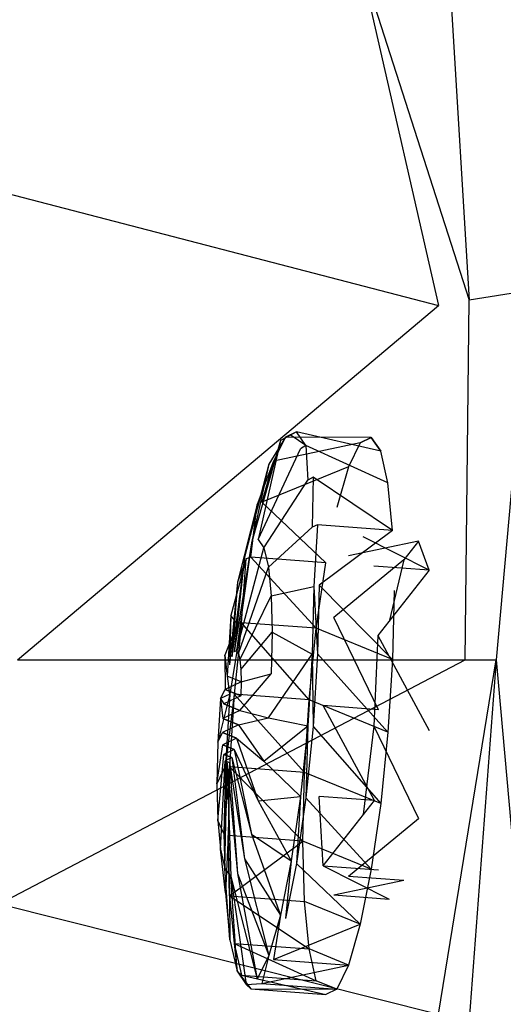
# Model space of a CAD drawing. Extents: x 0 to 1.7, y -0.7 to 0.
# Tile 9 of 12: x 1.55 to 1.61, y -0.39 to -0.27. Entities that reach past the tile are written whole.
import ezdxf

# ---------------------------------------------------------------- set-up
doc = ezdxf.new("R2010")
doc.units = 0
for name, color, linetype in [('L0__BERLAUF70X22_4___REPLACEMTF', 7, 'CONTINUOUS'), ('L10_WANNE_BA177CAS2V__0___REPLA', 7, 'CONTINUOUS'), ('L1__BERLAUF70X22_3___REPLACEMTF', 7, 'CONTINUOUS'), ('L2__BERLAUF70X22_2___REPLACEMTF', 7, 'CONTINUOUS'), ('L3__BERLAUF70X22_1___REPLACEMTF', 7, 'CONTINUOUS'), ('L4__BERLAUF70X22_0___REPLACEMTF', 7, 'CONTINUOUS'), ('L7_WANNE_BA177CAS2V__3___REPLAC', 7, 'CONTINUOUS'), ('L9_WANNE_BA177CAS2V__1___REPLAC', 7, 'CONTINUOUS')]:
    doc.layers.add(name, color=color, linetype=linetype)

msp = doc.modelspace()

# ---------------------------------------------------------------- linework, layer by layer
at = {"layer": 'L0__BERLAUF70X22_4___REPLACEMTF', "color": 8}
for points, invisible_edges in [([(1.597687, -0.335138, 0.400896), (1.588948, -0.336973, 0.390654), (1.590781, -0.334621, 0.401912), (1.597687, -0.335138, 0.400896)], 14), ([(1.588948, -0.336973, 0.390654), (1.597687, -0.335138, 0.400896), (1.595855, -0.337491, 0.389638), (1.588948, -0.336973, 0.390654)], 13), ([(1.590781, -0.334621, 0.401912), (1.599029, -0.338788, 0.411875), (1.597687, -0.335138, 0.400896), (1.590781, -0.334621, 0.401912)], 13), ([(1.599029, -0.338788, 0.411875), (1.590781, -0.334621, 0.401912), (1.592122, -0.33827, 0.412891), (1.599029, -0.338788, 0.411875)], 14), ([(1.595855, -0.337491, 0.389638), (1.587116, -0.344698, 0.382132), (1.588948, -0.336973, 0.390654), (1.595855, -0.337491, 0.389638)], 14), ([(1.587116, -0.344698, 0.382132), (1.595855, -0.337491, 0.389638), (1.594023, -0.345215, 0.381116), (1.587116, -0.344698, 0.382132)], 13), ([(1.592613, -0.346944, 0.420648), (1.599029, -0.338788, 0.411875), (1.592122, -0.33827, 0.412891), (1.592613, -0.346944, 0.420648)], 13), ([(1.599029, -0.338788, 0.411875), (1.592613, -0.346944, 0.420648), (1.59952, -0.347462, 0.419632), (1.599029, -0.338788, 0.411875)], 14), ([(1.587116, -0.344698, 0.382132), (1.592681, -0.356242, 0.377614), (1.585775, -0.355724, 0.37863), (1.587116, -0.344698, 0.382132)], 13), ([(1.592681, -0.356242, 0.377614), (1.587116, -0.344698, 0.382132), (1.594023, -0.345215, 0.381116), (1.592681, -0.356242, 0.377614)], 14), ([(1.599029, -0.358836, 0.422089), (1.592613, -0.346944, 0.420648), (1.592122, -0.358318, 0.423105), (1.599029, -0.358836, 0.422089)], 13), ([(1.592613, -0.346944, 0.420648), (1.599029, -0.358836, 0.422089), (1.59952, -0.347462, 0.419632), (1.592613, -0.346944, 0.420648)], 14), ([(1.585775, -0.355724, 0.37863), (1.59219, -0.367616, 0.380071), (1.585284, -0.367099, 0.381087), (1.585775, -0.355724, 0.37863)], 13), ([(1.59219, -0.367616, 0.380071), (1.585775, -0.355724, 0.37863), (1.592681, -0.356242, 0.377614), (1.59219, -0.367616, 0.380071)], 14), ([(1.597687, -0.369863, 0.418587), (1.592122, -0.358318, 0.423105), (1.590781, -0.369345, 0.419603), (1.597687, -0.369863, 0.418587)], 13), ([(1.592122, -0.358318, 0.423105), (1.597687, -0.369863, 0.418587), (1.599029, -0.358836, 0.422089), (1.592122, -0.358318, 0.423105)], 14), ([(1.59219, -0.367616, 0.380071), (1.585775, -0.375773, 0.388844), (1.585284, -0.367099, 0.381087), (1.59219, -0.367616, 0.380071)], 13), ([(1.585775, -0.375773, 0.388844), (1.59219, -0.367616, 0.380071), (1.592681, -0.37629, 0.387828), (1.585775, -0.375773, 0.388844)], 14), ([(1.588948, -0.37707, 0.411081), (1.597687, -0.369863, 0.418587), (1.590781, -0.369345, 0.419603), (1.588948, -0.37707, 0.411081)], 14), ([(1.597687, -0.369863, 0.418587), (1.588948, -0.37707, 0.411081), (1.595855, -0.377587, 0.410065), (1.597687, -0.369863, 0.418587)], 13), ([(1.594023, -0.37994, 0.398806), (1.585775, -0.375773, 0.388844), (1.592681, -0.37629, 0.387828), (1.594023, -0.37994, 0.398806)], 13), ([(1.585775, -0.375773, 0.388844), (1.594023, -0.37994, 0.398806), (1.587116, -0.379422, 0.399822), (1.585775, -0.375773, 0.388844)], 14), ([(1.587116, -0.379422, 0.399822), (1.595855, -0.377587, 0.410065), (1.588948, -0.37707, 0.411081), (1.587116, -0.379422, 0.399822)], 14), ([(1.595855, -0.377587, 0.410065), (1.587116, -0.379422, 0.399822), (1.594023, -0.37994, 0.398806), (1.595855, -0.377587, 0.410065)], 13)]:
    msp.add_3dface(points, dxfattribs=dict(at, invisible_edges=invisible_edges))
at = {"layer": 'L10_WANNE_BA177CAS2V__0___REPLA', "color": 8}
for points, invisible_edges in [([(1.590325, -0.262288, 0.440117), (1.527223, -0.261086, 0.059227), (1.538423, -0.289593, 0.059301), (1.590325, -0.262288, 0.440117)], 13), ([(1.538423, -0.289593, 0.059301), (1.600221, -0.305652, 0.440109), (1.590325, -0.262288, 0.440117), (1.538423, -0.289593, 0.059301)], 14), ([(1.600221, -0.305652, 0.440109), (1.538423, -0.289593, 0.059301), (1.545246, -0.319457, 0.059346), (1.600221, -0.305652, 0.440109)], 13), ([(1.547538, -0.350006, 0.059361), (1.600221, -0.305652, 0.440109), (1.545246, -0.319457, 0.059346), (1.547538, -0.350006, 0.059361)], 14), ([(1.600221, -0.305652, 0.440109), (1.547538, -0.350006, 0.059361), (1.603545, -0.350006, 0.440106), (1.600221, -0.305652, 0.440109)], 13), ([(1.603545, -0.350006, 0.440106), (1.545246, -0.380555, 0.059346), (1.600221, -0.39436, 0.440109), (1.603545, -0.350006, 0.440106)], 13), ([(1.545246, -0.380555, 0.059346), (1.603545, -0.350006, 0.440106), (1.547538, -0.350006, 0.059361), (1.545246, -0.380555, 0.059346)], 14), ([(1.538423, -0.410418, 0.059301), (1.600221, -0.39436, 0.440109), (1.545246, -0.380555, 0.059346), (1.538423, -0.410418, 0.059301)], 14)]:
    msp.add_3dface(points, dxfattribs=dict(at, invisible_edges=invisible_edges))
at = {"layer": 'L1__BERLAUF70X22_3___REPLACEMTF', "color": 8}
for points, invisible_edges in [([(1.578971, -0.325522, 0.386668), (1.576826, -0.33536, 0.398314), (1.580426, -0.322569, 0.395055), (1.578971, -0.325522, 0.386668)], 14), ([(1.577658, -0.334958, 0.403766), (1.580426, -0.322569, 0.395055), (1.576826, -0.33536, 0.398314), (1.577658, -0.334958, 0.403766)], 13), ([(1.580426, -0.322569, 0.395055), (1.577658, -0.334958, 0.403766), (1.581782, -0.321913, 0.403938), (1.580426, -0.322569, 0.395055)], 14), ([(1.577658, -0.334958, 0.403766), (1.582946, -0.323599, 0.412711), (1.581782, -0.321913, 0.403938), (1.577658, -0.334958, 0.403766)], 14), ([(1.582946, -0.323599, 0.412711), (1.577658, -0.334958, 0.403766), (1.578372, -0.335992, 0.40915), (1.582946, -0.323599, 0.412711)], 13), ([(1.578372, -0.335992, 0.40915), (1.583839, -0.327511, 0.420778), (1.582946, -0.323599, 0.412711), (1.578372, -0.335992, 0.40915)], 14), ([(1.577516, -0.33057, 0.379349), (1.575933, -0.337172, 0.393167), (1.578971, -0.325522, 0.386668), (1.577516, -0.33057, 0.379349)], 14), ([(1.576826, -0.33536, 0.398314), (1.578971, -0.325522, 0.386668), (1.575933, -0.337172, 0.393167), (1.576826, -0.33536, 0.398314)], 13), ([(1.583839, -0.327511, 0.420778), (1.578372, -0.335992, 0.40915), (1.578921, -0.338393, 0.414101), (1.583839, -0.327511, 0.420778)], 13), ([(1.578921, -0.338393, 0.414101), (1.584401, -0.333384, 0.427588), (1.583839, -0.327511, 0.420778), (1.578921, -0.338393, 0.414101)], 14), ([(1.57616, -0.33737, 0.373596), (1.57504, -0.340271, 0.388675), (1.577516, -0.33057, 0.379349), (1.57616, -0.33737, 0.373596)], 14), ([(1.575933, -0.337172, 0.393167), (1.577516, -0.33057, 0.379349), (1.57504, -0.340271, 0.388675), (1.575933, -0.337172, 0.393167)], 13), ([(1.584401, -0.333384, 0.427588), (1.578921, -0.338393, 0.414101), (1.579265, -0.341998, 0.41828), (1.584401, -0.333384, 0.427588)], 13), ([(1.579265, -0.341998, 0.41828), (1.584593, -0.340816, 0.432676), (1.584401, -0.333384, 0.427588), (1.579265, -0.341998, 0.41828)], 14), ([(1.576826, -0.33536, 0.398314), (1.574925, -0.348867, 0.403344), (1.577658, -0.334958, 0.403766), (1.576826, -0.33536, 0.398314)], 14), ([(1.574925, -0.348867, 0.403344), (1.578372, -0.335992, 0.40915), (1.577658, -0.334958, 0.403766), (1.574925, -0.348867, 0.403344)], 14), ([(1.575933, -0.337172, 0.393167), (1.574646, -0.349002, 0.401519), (1.576826, -0.33536, 0.398314), (1.575933, -0.337172, 0.393167)], 14), ([(1.574925, -0.348867, 0.403344), (1.576826, -0.33536, 0.398314), (1.574646, -0.349002, 0.401519), (1.574925, -0.348867, 0.403344)], 13), ([(1.578372, -0.335992, 0.40915), (1.574925, -0.348867, 0.403344), (1.575164, -0.349214, 0.405147), (1.578372, -0.335992, 0.40915)], 13), ([(1.575164, -0.349214, 0.405147), (1.578921, -0.338393, 0.414101), (1.578372, -0.335992, 0.40915), (1.575164, -0.349214, 0.405147)], 14), ([(1.574996, -0.345459, 0.369802), (1.574208, -0.344444, 0.385144), (1.57616, -0.33737, 0.373596), (1.574996, -0.345459, 0.369802)], 14), ([(1.57504, -0.340271, 0.388675), (1.57616, -0.33737, 0.373596), (1.574208, -0.344444, 0.385144), (1.57504, -0.340271, 0.388675)], 13), ([(1.57504, -0.340271, 0.388675), (1.574347, -0.349609, 0.399796), (1.575933, -0.337172, 0.393167), (1.57504, -0.340271, 0.388675)], 14), ([(1.574646, -0.349002, 0.401519), (1.575933, -0.337172, 0.393167), (1.574347, -0.349609, 0.399796), (1.574646, -0.349002, 0.401519)], 13), ([(1.578921, -0.338393, 0.414101), (1.575164, -0.349214, 0.405147), (1.575347, -0.350017, 0.406805), (1.578921, -0.338393, 0.414101)], 13), ([(1.575347, -0.350017, 0.406805), (1.579265, -0.341998, 0.41828), (1.578921, -0.338393, 0.414101), (1.575347, -0.350017, 0.406805)], 14), ([(1.574208, -0.344444, 0.385144), (1.574048, -0.350646, 0.398292), (1.57504, -0.340271, 0.388675), (1.574208, -0.344444, 0.385144)], 14), ([(1.574347, -0.349609, 0.399796), (1.57504, -0.340271, 0.388675), (1.574048, -0.350646, 0.398292), (1.574347, -0.349609, 0.399796)], 13), ([(1.584593, -0.340816, 0.432676), (1.579265, -0.341998, 0.41828), (1.579383, -0.346559, 0.421404), (1.584593, -0.340816, 0.432676)], 13), ([(1.579383, -0.346559, 0.421404), (1.584401, -0.349302, 0.435697), (1.584593, -0.340816, 0.432676), (1.579383, -0.346559, 0.421404)], 14), ([(1.579265, -0.341998, 0.41828), (1.575347, -0.350017, 0.406805), (1.575463, -0.351224, 0.408204), (1.579265, -0.341998, 0.41828)], 13), ([(1.575463, -0.351224, 0.408204), (1.579383, -0.346559, 0.421404), (1.579265, -0.341998, 0.41828), (1.575463, -0.351224, 0.408204)], 14), ([(1.574208, -0.344444, 0.385144), (1.574996, -0.345459, 0.369802), (1.573493, -0.349409, 0.382815), (1.574208, -0.344444, 0.385144)], 13), ([(1.573493, -0.349409, 0.382815), (1.57377, -0.352043, 0.39711), (1.574208, -0.344444, 0.385144), (1.573493, -0.349409, 0.382815)], 14), ([(1.574048, -0.350646, 0.398292), (1.574208, -0.344444, 0.385144), (1.57377, -0.352043, 0.39711), (1.574048, -0.350646, 0.398292)], 13), ([(1.574103, -0.354284, 0.368225), (1.573493, -0.349409, 0.382815), (1.574996, -0.345459, 0.369802), (1.574103, -0.354284, 0.368225)], 14), ([(1.579383, -0.346559, 0.421404), (1.575463, -0.351224, 0.408204), (1.575502, -0.352751, 0.409249), (1.579383, -0.346559, 0.421404)], 13), ([(1.575502, -0.352751, 0.409249), (1.579265, -0.351767, 0.423258), (1.579383, -0.346559, 0.421404), (1.575502, -0.352751, 0.409249)], 14), ([(1.584401, -0.349302, 0.435697), (1.579383, -0.346559, 0.421404), (1.579265, -0.351767, 0.423258), (1.584401, -0.349302, 0.435697)], 13), ([(1.573493, -0.349409, 0.382815), (1.574103, -0.354284, 0.368225), (1.572945, -0.354825, 0.381847), (1.573493, -0.349409, 0.382815)], 13), ([(1.572945, -0.354825, 0.381847), (1.57353, -0.353705, 0.396331), (1.573493, -0.349409, 0.382815), (1.572945, -0.354825, 0.381847)], 14), ([(1.57377, -0.352043, 0.39711), (1.573493, -0.349409, 0.382815), (1.57353, -0.353705, 0.396331), (1.57377, -0.352043, 0.39711)], 13), ([(1.574048, -0.350646, 0.398292), (1.575347, -0.350017, 0.406805), (1.574347, -0.349609, 0.399796), (1.574048, -0.350646, 0.398292)], 15), ([(1.574347, -0.349609, 0.399796), (1.575164, -0.349214, 0.405147), (1.574646, -0.349002, 0.401519), (1.574347, -0.349609, 0.399796)], 15), ([(1.574347, -0.349609, 0.399796), (1.575347, -0.350017, 0.406805), (1.575164, -0.349214, 0.405147), (1.574347, -0.349609, 0.399796)], 15), ([(1.574646, -0.349002, 0.401519), (1.575164, -0.349214, 0.405147), (1.574925, -0.348867, 0.403344), (1.574646, -0.349002, 0.401519)], 9), ([(1.584401, -0.349302, 0.435697), (1.578921, -0.357267, 0.423716), (1.583839, -0.358263, 0.436445), (1.584401, -0.349302, 0.435697)], 13), ([(1.578921, -0.357267, 0.423716), (1.584401, -0.349302, 0.435697), (1.579265, -0.351767, 0.423258), (1.578921, -0.357267, 0.423716)], 14), ([(1.57377, -0.352043, 0.39711), (1.575463, -0.351224, 0.408204), (1.574048, -0.350646, 0.398292), (1.57377, -0.352043, 0.39711)], 15), ([(1.574048, -0.350646, 0.398292), (1.575463, -0.351224, 0.408204), (1.575347, -0.350017, 0.406805), (1.574048, -0.350646, 0.398292)], 15), ([(1.57353, -0.353705, 0.396331), (1.575502, -0.352751, 0.409249), (1.57377, -0.352043, 0.39711), (1.57353, -0.353705, 0.396331)], 13), ([(1.57377, -0.352043, 0.39711), (1.575502, -0.352751, 0.409249), (1.575463, -0.351224, 0.408204), (1.57377, -0.352043, 0.39711)], 15), ([(1.579265, -0.351767, 0.423258), (1.575347, -0.356336, 0.410024), (1.578921, -0.357267, 0.423716), (1.579265, -0.351767, 0.423258)], 13), ([(1.575347, -0.356336, 0.410024), (1.579265, -0.351767, 0.423258), (1.575463, -0.354495, 0.40987), (1.575347, -0.356336, 0.410024)], 14), ([(1.579265, -0.351767, 0.423258), (1.575502, -0.352751, 0.409249), (1.575463, -0.354495, 0.40987), (1.579265, -0.351767, 0.423258)], 13), ([(1.57353, -0.353705, 0.396331), (1.575463, -0.354495, 0.40987), (1.575502, -0.352751, 0.409249), (1.57353, -0.353705, 0.396331)], 10), ([(1.5726, -0.360325, 0.382306), (1.574103, -0.354284, 0.368225), (1.573541, -0.363245, 0.368973), (1.5726, -0.360325, 0.382306)], 13), ([(1.574103, -0.354284, 0.368225), (1.5726, -0.360325, 0.382306), (1.572945, -0.354825, 0.381847), (1.574103, -0.354284, 0.368225)], 14), ([(1.573231, -0.35736, 0.39616), (1.572945, -0.354825, 0.381847), (1.5726, -0.360325, 0.382306), (1.573231, -0.35736, 0.39616)], 13), ([(1.57353, -0.353705, 0.396331), (1.572945, -0.354825, 0.381847), (1.573347, -0.355518, 0.396007), (1.57353, -0.353705, 0.396331)], 13), ([(1.572945, -0.354825, 0.381847), (1.573231, -0.35736, 0.39616), (1.573347, -0.355518, 0.396007), (1.572945, -0.354825, 0.381847)], 14), ([(1.573347, -0.355518, 0.396007), (1.575463, -0.354495, 0.40987), (1.57353, -0.353705, 0.396331), (1.573347, -0.355518, 0.396007)], 13), ([(1.573347, -0.355518, 0.396007), (1.575347, -0.356336, 0.410024), (1.575463, -0.354495, 0.40987), (1.573347, -0.355518, 0.396007)], 10), ([(1.573231, -0.35736, 0.39616), (1.575347, -0.356336, 0.410024), (1.573347, -0.355518, 0.396007), (1.573231, -0.35736, 0.39616)], 13), ([(1.573231, -0.35736, 0.39616), (1.575164, -0.358149, 0.4097), (1.575347, -0.356336, 0.410024), (1.573231, -0.35736, 0.39616)], 10), ([(1.575164, -0.358149, 0.4097), (1.578921, -0.357267, 0.423716), (1.575347, -0.356336, 0.410024), (1.575164, -0.358149, 0.4097)], 14), ([(1.578921, -0.357267, 0.423716), (1.575164, -0.358149, 0.4097), (1.578372, -0.362684, 0.422748), (1.578921, -0.357267, 0.423716)], 13), ([(1.578372, -0.362684, 0.422748), (1.583839, -0.358263, 0.436445), (1.578921, -0.357267, 0.423716), (1.578372, -0.362684, 0.422748)], 14), ([(1.5726, -0.360325, 0.382306), (1.573192, -0.359103, 0.396781), (1.573231, -0.35736, 0.39616), (1.5726, -0.360325, 0.382306)], 14), ([(1.573192, -0.359103, 0.396781), (1.575164, -0.358149, 0.4097), (1.573231, -0.35736, 0.39616), (1.573192, -0.359103, 0.396781)], 13), ([(1.573192, -0.359103, 0.396781), (1.574925, -0.359811, 0.40892), (1.575164, -0.358149, 0.4097), (1.573192, -0.359103, 0.396781)], 10), ([(1.574925, -0.359811, 0.40892), (1.578372, -0.362684, 0.422748), (1.575164, -0.358149, 0.4097), (1.574925, -0.359811, 0.40892)], 14), ([(1.583839, -0.358263, 0.436445), (1.578372, -0.362684, 0.422748), (1.582946, -0.367089, 0.434868), (1.583839, -0.358263, 0.436445)], 13), ([(1.572483, -0.365533, 0.38416), (1.573231, -0.36063, 0.397827), (1.573192, -0.359103, 0.396781), (1.572483, -0.365533, 0.38416)], 14), ([(1.573192, -0.359103, 0.396781), (1.5726, -0.360325, 0.382306), (1.572483, -0.365533, 0.38416), (1.573192, -0.359103, 0.396781)], 13), ([(1.573231, -0.36063, 0.397827), (1.574925, -0.359811, 0.40892), (1.573192, -0.359103, 0.396781), (1.573231, -0.36063, 0.397827)], 13), ([(1.573541, -0.363245, 0.368973), (1.572483, -0.365533, 0.38416), (1.5726, -0.360325, 0.382306), (1.573541, -0.363245, 0.368973)], 14), ([(1.573231, -0.36063, 0.397827), (1.572483, -0.365533, 0.38416), (1.5726, -0.370094, 0.387283), (1.573231, -0.36063, 0.397827)], 13), ([(1.5726, -0.370094, 0.387283), (1.573347, -0.361837, 0.399226), (1.573231, -0.36063, 0.397827), (1.5726, -0.370094, 0.387283)], 14), ([(1.573231, -0.36063, 0.397827), (1.574646, -0.361208, 0.407738), (1.574925, -0.359811, 0.40892), (1.573231, -0.36063, 0.397827)], 10), ([(1.573347, -0.361837, 0.399226), (1.574646, -0.361208, 0.407738), (1.573231, -0.36063, 0.397827), (1.573347, -0.361837, 0.399226)], 13), ([(1.574646, -0.361208, 0.407738), (1.577658, -0.367648, 0.42042), (1.574925, -0.359811, 0.40892), (1.574646, -0.361208, 0.407738)], 14), ([(1.578372, -0.362684, 0.422748), (1.574925, -0.359811, 0.40892), (1.577658, -0.367648, 0.42042), (1.578372, -0.362684, 0.422748)], 13), ([(1.573347, -0.361837, 0.399226), (1.5726, -0.370094, 0.387283), (1.572945, -0.373699, 0.391463), (1.573347, -0.361837, 0.399226)], 13), ([(1.572945, -0.373699, 0.391463), (1.57353, -0.362641, 0.400883), (1.573347, -0.361837, 0.399226), (1.572945, -0.373699, 0.391463)], 14), ([(1.573347, -0.361837, 0.399226), (1.574347, -0.362246, 0.406234), (1.574646, -0.361208, 0.407738), (1.573347, -0.361837, 0.399226)], 10), ([(1.57353, -0.362641, 0.400883), (1.574347, -0.362246, 0.406234), (1.573347, -0.361837, 0.399226), (1.57353, -0.362641, 0.400883)], 13), ([(1.57353, -0.362641, 0.400883), (1.574048, -0.362852, 0.404511), (1.574347, -0.362246, 0.406234), (1.57353, -0.362641, 0.400883)], 10), ([(1.574048, -0.362852, 0.404511), (1.575933, -0.37492, 0.412397), (1.574347, -0.362246, 0.406234), (1.574048, -0.362852, 0.404511)], 14), ([(1.574347, -0.362246, 0.406234), (1.576826, -0.371821, 0.416889), (1.574646, -0.361208, 0.407738), (1.574347, -0.362246, 0.406234)], 14), ([(1.576826, -0.371821, 0.416889), (1.574347, -0.362246, 0.406234), (1.575933, -0.37492, 0.412397), (1.576826, -0.371821, 0.416889)], 13), ([(1.577658, -0.367648, 0.42042), (1.574646, -0.361208, 0.407738), (1.576826, -0.371821, 0.416889), (1.577658, -0.367648, 0.42042)], 13), ([(1.572483, -0.365533, 0.38416), (1.573541, -0.363245, 0.368973), (1.573349, -0.371731, 0.371994), (1.572483, -0.365533, 0.38416)], 13), ([(1.57353, -0.362641, 0.400883), (1.572945, -0.373699, 0.391463), (1.573493, -0.3761, 0.396413), (1.57353, -0.362641, 0.400883)], 13), ([(1.573493, -0.3761, 0.396413), (1.57377, -0.362987, 0.402686), (1.57353, -0.362641, 0.400883), (1.573493, -0.3761, 0.396413)], 14), ([(1.57377, -0.362987, 0.402686), (1.573493, -0.3761, 0.396413), (1.574208, -0.377135, 0.401798), (1.57377, -0.362987, 0.402686)], 13), ([(1.574048, -0.362852, 0.404511), (1.57353, -0.362641, 0.400883), (1.57377, -0.362987, 0.402686), (1.574048, -0.362852, 0.404511)], 13), ([(1.57377, -0.362987, 0.402686), (1.57504, -0.376732, 0.40725), (1.574048, -0.362852, 0.404511), (1.57377, -0.362987, 0.402686)], 14), ([(1.57504, -0.376732, 0.40725), (1.57377, -0.362987, 0.402686), (1.574208, -0.377135, 0.401798), (1.57504, -0.376732, 0.40725)], 13), ([(1.575933, -0.37492, 0.412397), (1.574048, -0.362852, 0.404511), (1.57504, -0.376732, 0.40725), (1.575933, -0.37492, 0.412397)], 13), ([(1.577658, -0.367648, 0.42042), (1.582946, -0.367089, 0.434868), (1.578372, -0.362684, 0.422748), (1.577658, -0.367648, 0.42042)], 14), ([(1.573349, -0.371731, 0.371994), (1.5726, -0.370094, 0.387283), (1.572483, -0.365533, 0.38416), (1.573349, -0.371731, 0.371994)], 14), ([(1.582946, -0.367089, 0.434868), (1.577658, -0.367648, 0.42042), (1.581782, -0.375177, 0.431073), (1.582946, -0.367089, 0.434868)], 13), ([(1.576826, -0.371821, 0.416889), (1.581782, -0.375177, 0.431073), (1.577658, -0.367648, 0.42042), (1.576826, -0.371821, 0.416889)], 14), ([(1.573541, -0.379164, 0.377082), (1.572945, -0.373699, 0.391463), (1.5726, -0.370094, 0.387283), (1.573541, -0.379164, 0.377082)], 14), ([(1.5726, -0.370094, 0.387283), (1.573349, -0.371731, 0.371994), (1.573541, -0.379164, 0.377082), (1.5726, -0.370094, 0.387283)], 13), ([(1.575933, -0.37492, 0.412397), (1.580426, -0.381977, 0.425321), (1.576826, -0.371821, 0.416889), (1.575933, -0.37492, 0.412397)], 14), ([(1.581782, -0.375177, 0.431073), (1.576826, -0.371821, 0.416889), (1.580426, -0.381977, 0.425321), (1.581782, -0.375177, 0.431073)], 13), ([(1.574103, -0.385036, 0.383892), (1.573493, -0.3761, 0.396413), (1.572945, -0.373699, 0.391463), (1.574103, -0.385036, 0.383892)], 14), ([(1.572945, -0.373699, 0.391463), (1.573541, -0.379164, 0.377082), (1.574103, -0.385036, 0.383892), (1.572945, -0.373699, 0.391463)], 13), ([(1.57504, -0.376732, 0.40725), (1.578971, -0.387026, 0.418002), (1.575933, -0.37492, 0.412397), (1.57504, -0.376732, 0.40725)], 14), ([(1.580426, -0.381977, 0.425321), (1.575933, -0.37492, 0.412397), (1.578971, -0.387026, 0.418002), (1.580426, -0.381977, 0.425321)], 13), ([(1.574996, -0.388949, 0.391958), (1.574208, -0.377135, 0.401798), (1.573493, -0.3761, 0.396413), (1.574996, -0.388949, 0.391958)], 14), ([(1.573493, -0.3761, 0.396413), (1.574103, -0.385036, 0.383892), (1.574996, -0.388949, 0.391958), (1.573493, -0.3761, 0.396413)], 13), ([(1.574208, -0.377135, 0.401798), (1.577516, -0.389979, 0.409615), (1.57504, -0.376732, 0.40725), (1.574208, -0.377135, 0.401798)], 14), ([(1.578971, -0.387026, 0.418002), (1.57504, -0.376732, 0.40725), (1.577516, -0.389979, 0.409615), (1.578971, -0.387026, 0.418002)], 13), ([(1.577516, -0.389979, 0.409615), (1.574208, -0.377135, 0.401798), (1.57616, -0.390635, 0.400732), (1.577516, -0.389979, 0.409615)], 13), ([(1.574208, -0.377135, 0.401798), (1.574996, -0.388949, 0.391958), (1.57616, -0.390635, 0.400732), (1.574208, -0.377135, 0.401798)], 13)]:
    msp.add_3dface(points, dxfattribs=dict(at, invisible_edges=invisible_edges))
at = {"layer": 'L2__BERLAUF70X22_2___REPLACEMTF', "color": 8}
for points, invisible_edges in [([(1.580426, -0.322569, 0.395055), (1.582426, -0.321473, 0.403872), (1.581051, -0.322138, 0.394863), (1.580426, -0.322569, 0.395055)], 13), ([(1.582426, -0.321473, 0.403872), (1.580426, -0.322569, 0.395055), (1.581782, -0.321913, 0.403938), (1.582426, -0.321473, 0.403872)], 14), ([(1.581782, -0.321913, 0.403938), (1.583606, -0.323183, 0.412769), (1.582426, -0.321473, 0.403872), (1.581782, -0.321913, 0.403938)], 13), ([(1.578971, -0.325522, 0.386668), (1.581051, -0.322138, 0.394863), (1.579575, -0.325133, 0.386358), (1.578971, -0.325522, 0.386668)], 13), ([(1.581051, -0.322138, 0.394863), (1.578971, -0.325522, 0.386668), (1.580426, -0.322569, 0.395055), (1.581051, -0.322138, 0.394863)], 14), ([(1.583606, -0.323183, 0.412769), (1.581782, -0.321913, 0.403938), (1.582946, -0.323599, 0.412711), (1.583606, -0.323183, 0.412769)], 14), ([(1.583839, -0.327511, 0.420778), (1.583606, -0.323183, 0.412769), (1.582946, -0.323599, 0.412711), (1.583839, -0.327511, 0.420778)], 13), ([(1.583606, -0.323183, 0.412769), (1.583839, -0.327511, 0.420778), (1.584512, -0.32715, 0.420949), (1.583606, -0.323183, 0.412769)], 14), ([(1.577516, -0.33057, 0.379349), (1.579575, -0.325133, 0.386358), (1.5781, -0.330253, 0.378936), (1.577516, -0.33057, 0.379349)], 13), ([(1.579575, -0.325133, 0.386358), (1.577516, -0.33057, 0.379349), (1.578971, -0.325522, 0.386668), (1.579575, -0.325133, 0.386358)], 14), ([(1.584401, -0.333384, 0.427588), (1.584512, -0.32715, 0.420949), (1.583839, -0.327511, 0.420778), (1.584401, -0.333384, 0.427588)], 13), ([(1.584512, -0.32715, 0.420949), (1.584401, -0.333384, 0.427588), (1.585082, -0.333106, 0.427855), (1.584512, -0.32715, 0.420949)], 14), ([(1.577516, -0.33057, 0.379349), (1.576725, -0.337149, 0.373102), (1.57616, -0.33737, 0.373596), (1.577516, -0.33057, 0.379349)], 13), ([(1.576725, -0.337149, 0.373102), (1.577516, -0.33057, 0.379349), (1.5781, -0.330253, 0.378936), (1.576725, -0.337149, 0.373102)], 14), ([(1.584593, -0.340816, 0.432676), (1.585082, -0.333106, 0.427855), (1.584401, -0.333384, 0.427588), (1.584593, -0.340816, 0.432676)], 13), ([(1.585082, -0.333106, 0.427855), (1.584593, -0.340816, 0.432676), (1.585276, -0.340643, 0.433016), (1.585082, -0.333106, 0.427855)], 14), ([(1.57616, -0.33737, 0.373596), (1.575544, -0.345352, 0.369254), (1.574996, -0.345459, 0.369802), (1.57616, -0.33737, 0.373596)], 13), ([(1.575544, -0.345352, 0.369254), (1.57616, -0.33737, 0.373596), (1.576725, -0.337149, 0.373102), (1.575544, -0.345352, 0.369254)], 14), ([(1.585082, -0.349249, 0.436079), (1.584593, -0.340816, 0.432676), (1.584401, -0.349302, 0.435697), (1.585082, -0.349249, 0.436079)], 13), ([(1.584593, -0.340816, 0.432676), (1.585082, -0.349249, 0.436079), (1.585276, -0.340643, 0.433016), (1.584593, -0.340816, 0.432676)], 14), ([(1.574103, -0.354284, 0.368225), (1.575544, -0.345352, 0.369254), (1.574638, -0.354302, 0.367655), (1.574103, -0.354284, 0.368225)], 13), ([(1.575544, -0.345352, 0.369254), (1.574103, -0.354284, 0.368225), (1.574996, -0.345459, 0.369802), (1.575544, -0.345352, 0.369254)], 14), ([(1.584512, -0.358337, 0.436837), (1.584401, -0.349302, 0.435697), (1.583839, -0.358263, 0.436445), (1.584512, -0.358337, 0.436837)], 13), ([(1.584401, -0.349302, 0.435697), (1.584512, -0.358337, 0.436837), (1.585082, -0.349249, 0.436079), (1.584401, -0.349302, 0.435697)], 14), ([(1.574638, -0.354302, 0.367655), (1.573541, -0.363245, 0.368973), (1.574103, -0.354284, 0.368225), (1.574638, -0.354302, 0.367655)], 14), ([(1.573541, -0.363245, 0.368973), (1.574638, -0.354302, 0.367655), (1.574069, -0.363389, 0.368413), (1.573541, -0.363245, 0.368973)], 13), ([(1.583606, -0.367287, 0.435238), (1.583839, -0.358263, 0.436445), (1.582946, -0.367089, 0.434868), (1.583606, -0.367287, 0.435238)], 13), ([(1.583839, -0.358263, 0.436445), (1.583606, -0.367287, 0.435238), (1.584512, -0.358337, 0.436837), (1.583839, -0.358263, 0.436445)], 14), ([(1.574069, -0.363389, 0.368413), (1.573349, -0.371731, 0.371994), (1.573541, -0.363245, 0.368973), (1.574069, -0.363389, 0.368413)], 14), ([(1.573349, -0.371731, 0.371994), (1.574069, -0.363389, 0.368413), (1.573874, -0.371995, 0.371476), (1.573349, -0.371731, 0.371994)], 13), ([(1.582426, -0.375489, 0.43139), (1.582946, -0.367089, 0.434868), (1.581782, -0.375177, 0.431073), (1.582426, -0.375489, 0.43139)], 13), ([(1.582946, -0.367089, 0.434868), (1.582426, -0.375489, 0.43139), (1.583606, -0.367287, 0.435238), (1.582946, -0.367089, 0.434868)], 14), ([(1.573874, -0.371995, 0.371476), (1.573541, -0.379164, 0.377082), (1.573349, -0.371731, 0.371994), (1.573874, -0.371995, 0.371476)], 14), ([(1.573541, -0.379164, 0.377082), (1.573874, -0.371995, 0.371476), (1.574069, -0.379532, 0.376637), (1.573541, -0.379164, 0.377082)], 13), ([(1.581051, -0.382385, 0.425556), (1.581782, -0.375177, 0.431073), (1.580426, -0.381977, 0.425321), (1.581051, -0.382385, 0.425556)], 13), ([(1.581782, -0.375177, 0.431073), (1.581051, -0.382385, 0.425556), (1.582426, -0.375489, 0.43139), (1.581782, -0.375177, 0.431073)], 14), ([(1.574069, -0.379532, 0.376637), (1.574103, -0.385036, 0.383892), (1.573541, -0.379164, 0.377082), (1.574069, -0.379532, 0.376637)], 14), ([(1.574103, -0.385036, 0.383892), (1.574069, -0.379532, 0.376637), (1.574638, -0.385488, 0.383543), (1.574103, -0.385036, 0.383892)], 13), ([(1.579575, -0.387505, 0.418134), (1.580426, -0.381977, 0.425321), (1.578971, -0.387026, 0.418002), (1.579575, -0.387505, 0.418134)], 13), ([(1.580426, -0.381977, 0.425321), (1.579575, -0.387505, 0.418134), (1.581051, -0.382385, 0.425556), (1.580426, -0.381977, 0.425321)], 14), ([(1.574638, -0.385488, 0.383543), (1.574996, -0.388949, 0.391958), (1.574103, -0.385036, 0.383892), (1.574638, -0.385488, 0.383543)], 14), ([(1.574996, -0.388949, 0.391958), (1.574638, -0.385488, 0.383543), (1.575544, -0.389455, 0.391723), (1.574996, -0.388949, 0.391958)], 13), ([(1.5781, -0.3905, 0.409629), (1.578971, -0.387026, 0.418002), (1.577516, -0.389979, 0.409615), (1.5781, -0.3905, 0.409629)], 13), ([(1.578971, -0.387026, 0.418002), (1.5781, -0.3905, 0.409629), (1.579575, -0.387505, 0.418134), (1.578971, -0.387026, 0.418002)], 14), ([(1.576725, -0.391165, 0.400621), (1.574996, -0.388949, 0.391958), (1.575544, -0.389455, 0.391723), (1.576725, -0.391165, 0.400621)], 13), ([(1.574996, -0.388949, 0.391958), (1.576725, -0.391165, 0.400621), (1.57616, -0.390635, 0.400732), (1.574996, -0.388949, 0.391958)], 14), ([(1.57616, -0.390635, 0.400732), (1.5781, -0.3905, 0.409629), (1.577516, -0.389979, 0.409615), (1.57616, -0.390635, 0.400732)], 14), ([(1.5781, -0.3905, 0.409629), (1.57616, -0.390635, 0.400732), (1.576725, -0.391165, 0.400621), (1.5781, -0.3905, 0.409629)], 13)]:
    msp.add_3dface(points, dxfattribs=dict(at, invisible_edges=invisible_edges))
at = {"layer": 'L3__BERLAUF70X22_1___REPLACEMTF', "color": 8}
for points, invisible_edges in [([(1.591799, -0.322176, 0.402493), (1.581051, -0.322138, 0.394863), (1.582426, -0.321473, 0.403872), (1.591799, -0.322176, 0.402493)], 14), ([(1.582426, -0.321473, 0.403872), (1.59298, -0.323885, 0.41139), (1.591799, -0.322176, 0.402493), (1.582426, -0.321473, 0.403872)], 13), ([(1.59298, -0.323885, 0.41139), (1.582426, -0.321473, 0.403872), (1.583606, -0.323183, 0.412769), (1.59298, -0.323885, 0.41139)], 14), ([(1.590424, -0.322841, 0.393485), (1.579575, -0.325133, 0.386358), (1.581051, -0.322138, 0.394863), (1.590424, -0.322841, 0.393485)], 14), ([(1.579575, -0.325133, 0.386358), (1.590424, -0.322841, 0.393485), (1.588948, -0.325835, 0.384979), (1.579575, -0.325133, 0.386358)], 13), ([(1.581051, -0.322138, 0.394863), (1.591799, -0.322176, 0.402493), (1.590424, -0.322841, 0.393485), (1.581051, -0.322138, 0.394863)], 13), ([(1.583606, -0.323183, 0.412769), (1.593886, -0.327853, 0.419571), (1.59298, -0.323885, 0.41139), (1.583606, -0.323183, 0.412769)], 13), ([(1.593886, -0.327853, 0.419571), (1.583606, -0.323183, 0.412769), (1.584512, -0.32715, 0.420949), (1.593886, -0.327853, 0.419571)], 14), ([(1.588948, -0.325835, 0.384979), (1.5781, -0.330253, 0.378936), (1.579575, -0.325133, 0.386358), (1.588948, -0.325835, 0.384979)], 14), ([(1.5781, -0.330253, 0.378936), (1.588948, -0.325835, 0.384979), (1.587473, -0.330955, 0.377557), (1.5781, -0.330253, 0.378936)], 13), ([(1.584512, -0.32715, 0.420949), (1.594455, -0.333808, 0.426476), (1.593886, -0.327853, 0.419571), (1.584512, -0.32715, 0.420949)], 13), ([(1.594455, -0.333808, 0.426476), (1.584512, -0.32715, 0.420949), (1.585082, -0.333106, 0.427855), (1.594455, -0.333808, 0.426476)], 14), ([(1.5781, -0.330253, 0.378936), (1.586098, -0.337851, 0.371723), (1.576725, -0.337149, 0.373102), (1.5781, -0.330253, 0.378936)], 13), ([(1.586098, -0.337851, 0.371723), (1.5781, -0.330253, 0.378936), (1.587473, -0.330955, 0.377557), (1.586098, -0.337851, 0.371723)], 14), ([(1.585276, -0.340643, 0.433016), (1.594455, -0.333808, 0.426476), (1.585082, -0.333106, 0.427855), (1.585276, -0.340643, 0.433016)], 13), ([(1.594455, -0.333808, 0.426476), (1.585276, -0.340643, 0.433016), (1.594649, -0.341346, 0.431637), (1.594455, -0.333808, 0.426476)], 14), ([(1.576725, -0.337149, 0.373102), (1.584917, -0.346054, 0.367875), (1.575544, -0.345352, 0.369254), (1.576725, -0.337149, 0.373102)], 13), ([(1.584917, -0.346054, 0.367875), (1.576725, -0.337149, 0.373102), (1.586098, -0.337851, 0.371723), (1.584917, -0.346054, 0.367875)], 14), ([(1.594455, -0.349951, 0.434701), (1.585276, -0.340643, 0.433016), (1.585082, -0.349249, 0.436079), (1.594455, -0.349951, 0.434701)], 13), ([(1.585276, -0.340643, 0.433016), (1.594455, -0.349951, 0.434701), (1.594649, -0.341346, 0.431637), (1.585276, -0.340643, 0.433016)], 14), ([(1.575544, -0.345352, 0.369254), (1.584011, -0.355004, 0.366276), (1.574638, -0.354302, 0.367655), (1.575544, -0.345352, 0.369254)], 13), ([(1.584011, -0.355004, 0.366276), (1.575544, -0.345352, 0.369254), (1.584917, -0.346054, 0.367875), (1.584011, -0.355004, 0.366276)], 14), ([(1.593886, -0.359039, 0.435459), (1.585082, -0.349249, 0.436079), (1.584512, -0.358337, 0.436837), (1.593886, -0.359039, 0.435459)], 13), ([(1.585082, -0.349249, 0.436079), (1.593886, -0.359039, 0.435459), (1.594455, -0.349951, 0.434701), (1.585082, -0.349249, 0.436079)], 14), ([(1.574638, -0.354302, 0.367655), (1.583442, -0.364091, 0.367034), (1.574069, -0.363389, 0.368413), (1.574638, -0.354302, 0.367655)], 13), ([(1.583442, -0.364091, 0.367034), (1.574638, -0.354302, 0.367655), (1.584011, -0.355004, 0.366276), (1.583442, -0.364091, 0.367034)], 14), ([(1.59298, -0.367989, 0.433859), (1.584512, -0.358337, 0.436837), (1.583606, -0.367287, 0.435238), (1.59298, -0.367989, 0.433859)], 13), ([(1.584512, -0.358337, 0.436837), (1.59298, -0.367989, 0.433859), (1.593886, -0.359039, 0.435459), (1.584512, -0.358337, 0.436837)], 14), ([(1.574069, -0.363389, 0.368413), (1.583248, -0.372697, 0.370098), (1.573874, -0.371995, 0.371476), (1.574069, -0.363389, 0.368413)], 13), ([(1.583248, -0.372697, 0.370098), (1.574069, -0.363389, 0.368413), (1.583442, -0.364091, 0.367034), (1.583248, -0.372697, 0.370098)], 14), ([(1.591799, -0.376192, 0.430011), (1.583606, -0.367287, 0.435238), (1.582426, -0.375489, 0.43139), (1.591799, -0.376192, 0.430011)], 13), ([(1.583606, -0.367287, 0.435238), (1.591799, -0.376192, 0.430011), (1.59298, -0.367989, 0.433859), (1.583606, -0.367287, 0.435238)], 14), ([(1.583248, -0.372697, 0.370098), (1.574069, -0.379532, 0.376637), (1.573874, -0.371995, 0.371476), (1.583248, -0.372697, 0.370098)], 13), ([(1.574069, -0.379532, 0.376637), (1.583248, -0.372697, 0.370098), (1.583442, -0.380235, 0.375258), (1.574069, -0.379532, 0.376637)], 14), ([(1.590424, -0.383088, 0.424178), (1.582426, -0.375489, 0.43139), (1.581051, -0.382385, 0.425556), (1.590424, -0.383088, 0.424178)], 13), ([(1.582426, -0.375489, 0.43139), (1.590424, -0.383088, 0.424178), (1.591799, -0.376192, 0.430011), (1.582426, -0.375489, 0.43139)], 14), ([(1.584011, -0.38619, 0.382164), (1.574069, -0.379532, 0.376637), (1.583442, -0.380235, 0.375258), (1.584011, -0.38619, 0.382164)], 13), ([(1.574069, -0.379532, 0.376637), (1.584011, -0.38619, 0.382164), (1.574638, -0.385488, 0.383543), (1.574069, -0.379532, 0.376637)], 14), ([(1.579575, -0.387505, 0.418134), (1.590424, -0.383088, 0.424178), (1.581051, -0.382385, 0.425556), (1.579575, -0.387505, 0.418134)], 14), ([(1.590424, -0.383088, 0.424178), (1.579575, -0.387505, 0.418134), (1.588948, -0.388208, 0.416755), (1.590424, -0.383088, 0.424178)], 13), ([(1.584917, -0.390158, 0.390344), (1.574638, -0.385488, 0.383543), (1.584011, -0.38619, 0.382164), (1.584917, -0.390158, 0.390344)], 13), ([(1.574638, -0.385488, 0.383543), (1.584917, -0.390158, 0.390344), (1.575544, -0.389455, 0.391723), (1.574638, -0.385488, 0.383543)], 14), ([(1.5781, -0.3905, 0.409629), (1.588948, -0.388208, 0.416755), (1.579575, -0.387505, 0.418134), (1.5781, -0.3905, 0.409629)], 14), ([(1.588948, -0.388208, 0.416755), (1.5781, -0.3905, 0.409629), (1.587473, -0.391202, 0.40825), (1.588948, -0.388208, 0.416755)], 13), ([(1.586098, -0.391867, 0.399242), (1.575544, -0.389455, 0.391723), (1.584917, -0.390158, 0.390344), (1.586098, -0.391867, 0.399242)], 13), ([(1.575544, -0.389455, 0.391723), (1.586098, -0.391867, 0.399242), (1.576725, -0.391165, 0.400621), (1.575544, -0.389455, 0.391723)], 14), ([(1.576725, -0.391165, 0.400621), (1.587473, -0.391202, 0.40825), (1.5781, -0.3905, 0.409629), (1.576725, -0.391165, 0.400621)], 14), ([(1.587473, -0.391202, 0.40825), (1.576725, -0.391165, 0.400621), (1.586098, -0.391867, 0.399242), (1.587473, -0.391202, 0.40825)], 13)]:
    msp.add_3dface(points, dxfattribs=dict(at, invisible_edges=invisible_edges))
at = {"layer": 'L4__BERLAUF70X22_0___REPLACEMTF', "color": 8}
for points, invisible_edges in [([(1.59298, -0.323885, 0.41139), (1.588948, -0.325835, 0.384979), (1.590424, -0.322841, 0.393485), (1.59298, -0.323885, 0.41139)], 15), ([(1.59298, -0.323885, 0.41139), (1.590424, -0.322841, 0.393485), (1.591799, -0.322176, 0.402493), (1.59298, -0.323885, 0.41139)], 9), ([(1.593886, -0.327853, 0.419571), (1.588948, -0.325835, 0.384979), (1.59298, -0.323885, 0.41139), (1.593886, -0.327853, 0.419571)], 15), ([(1.593886, -0.327853, 0.419571), (1.587473, -0.330955, 0.377557), (1.588948, -0.325835, 0.384979), (1.593886, -0.327853, 0.419571)], 15), ([(1.594455, -0.333808, 0.426476), (1.587473, -0.330955, 0.377557), (1.593886, -0.327853, 0.419571), (1.594455, -0.333808, 0.426476)], 15), ([(1.594455, -0.333808, 0.426476), (1.586098, -0.337851, 0.371723), (1.587473, -0.330955, 0.377557), (1.594455, -0.333808, 0.426476)], 15), ([(1.594649, -0.341346, 0.431637), (1.586098, -0.337851, 0.371723), (1.594455, -0.333808, 0.426476), (1.594649, -0.341346, 0.431637)], 15), ([(1.594649, -0.341346, 0.431637), (1.584917, -0.346054, 0.367875), (1.586098, -0.337851, 0.371723), (1.594649, -0.341346, 0.431637)], 13), ([(1.594455, -0.349951, 0.434701), (1.584917, -0.346054, 0.367875), (1.594649, -0.341346, 0.431637), (1.594455, -0.349951, 0.434701)], 10), ([(1.594455, -0.349951, 0.434701), (1.584011, -0.355004, 0.366276), (1.584917, -0.346054, 0.367875), (1.594455, -0.349951, 0.434701)], 13), ([(1.593886, -0.359039, 0.435459), (1.584011, -0.355004, 0.366276), (1.594455, -0.349951, 0.434701), (1.593886, -0.359039, 0.435459)], 10), ([(1.593886, -0.359039, 0.435459), (1.583442, -0.364091, 0.367034), (1.584011, -0.355004, 0.366276), (1.593886, -0.359039, 0.435459)], 13), ([(1.59298, -0.367989, 0.433859), (1.583442, -0.364091, 0.367034), (1.593886, -0.359039, 0.435459), (1.59298, -0.367989, 0.433859)], 10), ([(1.59298, -0.367989, 0.433859), (1.583248, -0.372697, 0.370098), (1.583442, -0.364091, 0.367034), (1.59298, -0.367989, 0.433859)], 13), ([(1.591799, -0.376192, 0.430011), (1.583248, -0.372697, 0.370098), (1.59298, -0.367989, 0.433859), (1.591799, -0.376192, 0.430011)], 10), ([(1.591799, -0.376192, 0.430011), (1.583442, -0.380235, 0.375258), (1.583248, -0.372697, 0.370098), (1.591799, -0.376192, 0.430011)], 13), ([(1.590424, -0.383088, 0.424178), (1.583442, -0.380235, 0.375258), (1.591799, -0.376192, 0.430011), (1.590424, -0.383088, 0.424178)], 10), ([(1.590424, -0.383088, 0.424178), (1.584011, -0.38619, 0.382164), (1.583442, -0.380235, 0.375258), (1.590424, -0.383088, 0.424178)], 13), ([(1.588948, -0.388208, 0.416755), (1.584011, -0.38619, 0.382164), (1.590424, -0.383088, 0.424178), (1.588948, -0.388208, 0.416755)], 10), ([(1.588948, -0.388208, 0.416755), (1.584917, -0.390158, 0.390344), (1.584011, -0.38619, 0.382164), (1.588948, -0.388208, 0.416755)], 13), ([(1.587473, -0.391202, 0.40825), (1.584917, -0.390158, 0.390344), (1.588948, -0.388208, 0.416755), (1.587473, -0.391202, 0.40825)], 10), ([(1.584917, -0.390158, 0.390344), (1.587473, -0.391202, 0.40825), (1.586098, -0.391867, 0.399242), (1.584917, -0.390158, 0.390344)], 13)]:
    msp.add_3dface(points, dxfattribs=dict(at, invisible_edges=invisible_edges))
at = {"layer": 'L7_WANNE_BA177CAS2V__3___REPLAC', "color": 8, "invisible_edges": 14}
msp.add_3dface([(1.689342, -0.005006, 0.45), (1.601228, -0.258632, 0.45), (1.611538, -0.303803, 0.45), (1.689342, -0.005006, 0.45)], dxfattribs=at)
at = {"layer": 'L9_WANNE_BA177CAS2V__1___REPLAC', "color": 8}
for points, invisible_edges in [([(1.604057, -0.304971, 0.447185), (1.601228, -0.258632, 0.45), (1.594006, -0.260943, 0.447189), (1.604057, -0.304971, 0.447185)], 13), ([(1.601228, -0.258632, 0.45), (1.604057, -0.304971, 0.447185), (1.611538, -0.303803, 0.45), (1.601228, -0.258632, 0.45)], 14), ([(1.590325, -0.262288, 0.440117), (1.604057, -0.304971, 0.447185), (1.594006, -0.260943, 0.447189), (1.590325, -0.262288, 0.440117)], 14), ([(1.604057, -0.304971, 0.447185), (1.590325, -0.262288, 0.440117), (1.600221, -0.305652, 0.440109), (1.604057, -0.304971, 0.447185)], 13), ([(1.607432, -0.350006, 0.447184), (1.611538, -0.303803, 0.45), (1.604057, -0.304971, 0.447185), (1.607432, -0.350006, 0.447184)], 13), ([(1.611538, -0.303803, 0.45), (1.607432, -0.350006, 0.447184), (1.615, -0.350006, 0.45), (1.611538, -0.303803, 0.45)], 14), ([(1.603545, -0.350006, 0.440106), (1.604057, -0.304971, 0.447185), (1.600221, -0.305652, 0.440109), (1.603545, -0.350006, 0.440106)], 14), ([(1.604057, -0.304971, 0.447185), (1.603545, -0.350006, 0.440106), (1.607432, -0.350006, 0.447184), (1.604057, -0.304971, 0.447185)], 13), ([(1.607432, -0.350006, 0.447184), (1.600221, -0.39436, 0.440109), (1.604057, -0.395041, 0.447185), (1.607432, -0.350006, 0.447184)], 13), ([(1.600221, -0.39436, 0.440109), (1.607432, -0.350006, 0.447184), (1.603545, -0.350006, 0.440106), (1.600221, -0.39436, 0.440109)], 14), ([(1.611538, -0.396209, 0.45), (1.607432, -0.350006, 0.447184), (1.604057, -0.395041, 0.447185), (1.611538, -0.396209, 0.45)], 13), ([(1.607432, -0.350006, 0.447184), (1.611538, -0.396209, 0.45), (1.615, -0.350006, 0.45), (1.607432, -0.350006, 0.447184)], 14)]:
    msp.add_3dface(points, dxfattribs=dict(at, invisible_edges=invisible_edges))

doc.saveas('drawing.dxf')
